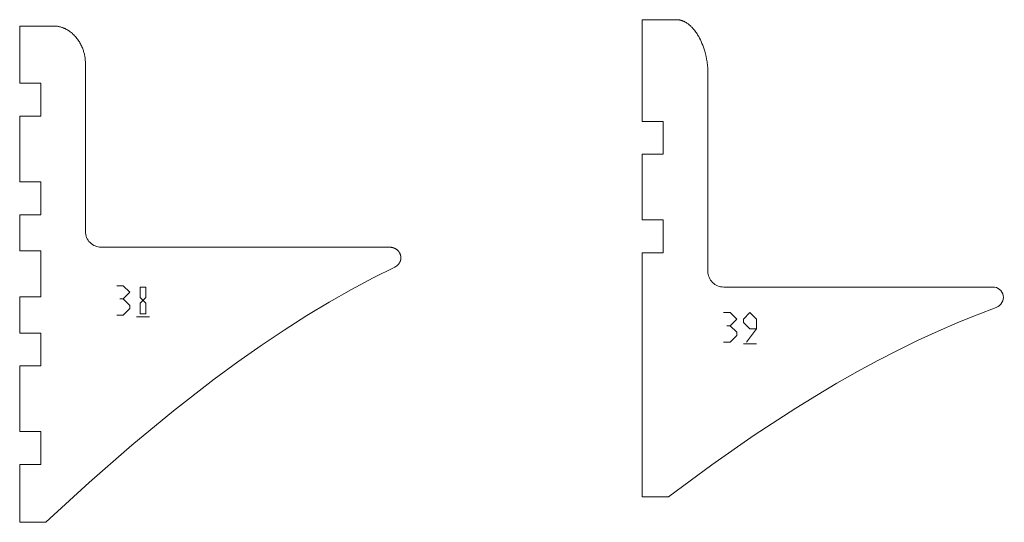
# Model space of a CAD drawing. Header units: millimetres. Extents: x -4788 to 4819, y -2871 to 1655.
# Tile 95 of 102: x 2675 to 3424, y -130 to 252. Entities that reach past the tile are written whole.
import ezdxf

# ---------------------------------------------------------------- set-up
doc = ezdxf.new("R2010")
doc.units = ezdxf.units.MM
doc.header["$MEASUREMENT"] = 0
doc.layers.add('1ST_SET_NUMBERS', color=7, linetype='Continuous')
doc.layers.add('1ST_SET_VECTORS', color=7, linetype='Continuous')

msp = doc.modelspace()

# ---------------------------------------------------------------- linework, layer by layer
at = {"layer": '1ST_SET_NUMBERS', "color": 1, "lineweight": 9}
for points, knots in [([(2748.7044, 49.8123), (2748.7044, 49.8123), (2753.7044, 49.8123), (2753.7044, 49.8123), (2753.7044, 49.8123), (2753.7044, 49.8123), (2758.7044, 44.8123), (2758.7044, 44.8123), (2758.7044, 44.8123), (2758.7044, 44.8123), (2753.7044, 39.8123), (2753.7044, 39.8123), (2753.7044, 39.8123), (2753.7044, 39.8123), (2751.2044, 39.8123), (2751.2044, 39.8123)], [0, 0, 0, 0, 0.2, 0.2, 0.2, 0.2, 0.4, 0.4, 0.4, 0.4, 0.6, 0.6, 0.6, 0.6, 1, 1, 1, 1]), ([(2766.5818, 48.6331), (2766.5818, 48.6331), (2766.5818, 40.7498), (2766.5818, 40.7498), (2766.5818, 40.7498), (2766.5818, 40.7498), (2770.8271, 36.3748), (2770.8271, 36.3748), (2770.8271, 36.3748), (2770.8271, 36.3748), (2770.8271, 28.4916), (2770.8271, 28.4916), (2770.8271, 28.4916), (2770.8271, 28.4916), (2766.5818, 28.4916), (2766.5818, 28.4916), (2766.5818, 28.4916), (2766.5818, 28.4916), (2766.5818, 36.3748), (2766.5818, 36.3748), (2766.5818, 36.3748), (2766.5818, 36.3748), (2770.8271, 40.7498), (2770.8271, 40.7498), (2770.8271, 40.7498), (2770.8271, 40.7498), (2770.8271, 48.6331), (2770.8271, 48.6331), (2770.8271, 48.6331), (2770.8271, 48.6331), (2766.5818, 48.6331), (2766.5818, 48.6331)], [0, 0, 0, 0, 0.11111111, 0.11111111, 0.11111111, 0.11111111, 0.22222222, 0.22222222, 0.22222222, 0.22222222, 0.33333333, 0.33333333, 0.33333333, 0.33333333, 0.44444444, 0.44444444, 0.44444444, 0.44444444, 0.55555556, 0.55555556, 0.55555556, 0.55555556, 0.66666667, 0.66666667, 0.66666667, 0.66666667, 0.77777778, 0.77777778, 0.77777778, 0.77777778, 1, 1, 1, 1]), ([(2753.7044, 39.8123), (2753.7044, 39.8123), (2758.7044, 34.8123), (2758.7044, 34.8123), (2758.7044, 34.8123), (2758.7044, 34.8123), (2758.7044, 32.3123), (2758.7044, 32.3123), (2758.7044, 32.3123), (2758.7044, 32.3123), (2753.7044, 27.3123), (2753.7044, 27.3123), (2753.7044, 27.3123), (2753.7044, 27.3123), (2748.7044, 27.3123), (2748.7044, 27.3123)], [0, 0, 0, 0, 0.2, 0.2, 0.2, 0.2, 0.4, 0.4, 0.4, 0.4, 0.6, 0.6, 0.6, 0.6, 1, 1, 1, 1]), ([(3210.7044, 29.3675), (3210.7044, 29.3675), (3215.7044, 29.3675), (3215.7044, 29.3675), (3215.7044, 29.3675), (3215.7044, 29.3675), (3220.7044, 24.3675), (3220.7044, 24.3675), (3220.7044, 24.3675), (3220.7044, 24.3675), (3215.7044, 19.3675), (3215.7044, 19.3675), (3215.7044, 19.3675), (3215.7044, 19.3675), (3213.2044, 19.3675), (3213.2044, 19.3675)], [0, 0, 0, 0, 0.2, 0.2, 0.2, 0.2, 0.4, 0.4, 0.4, 0.4, 0.6, 0.6, 0.6, 0.6, 1, 1, 1, 1]), ([(3235.7044, 16.8675), (3235.7044, 16.8675), (3230.7044, 16.8675), (3230.7044, 16.8675), (3230.7044, 16.8675), (3230.7044, 16.8675), (3225.7044, 21.8675), (3225.7044, 21.8675), (3225.7044, 21.8675), (3225.7044, 21.8675), (3225.7044, 24.3675), (3225.7044, 24.3675), (3225.7044, 24.3675), (3225.7044, 24.3675), (3230.7044, 29.3675), (3230.7044, 29.3675), (3230.7044, 29.3675), (3230.7044, 29.3675), (3235.7044, 24.3675), (3235.7044, 24.3675), (3235.7044, 24.3675), (3235.7044, 24.3675), (3235.7044, 16.8675), (3235.7044, 16.8675), (3235.7044, 16.8675), (3235.7044, 16.8675), (3228.2044, 6.8675), (3228.2044, 6.8675)], [0, 0, 0, 0, 0.125, 0.125, 0.125, 0.125, 0.25, 0.25, 0.25, 0.25, 0.375, 0.375, 0.375, 0.375, 0.5, 0.5, 0.5, 0.5, 0.625, 0.625, 0.625, 0.625, 0.75, 0.75, 0.75, 0.75, 1, 1, 1, 1]), ([(3215.7044, 19.3675), (3215.7044, 19.3675), (3220.7044, 14.3675), (3220.7044, 14.3675), (3220.7044, 14.3675), (3220.7044, 14.3675), (3220.7044, 11.8675), (3220.7044, 11.8675), (3220.7044, 11.8675), (3220.7044, 11.8675), (3215.7044, 6.8675), (3215.7044, 6.8675), (3215.7044, 6.8675), (3215.7044, 6.8675), (3210.7044, 6.8675), (3210.7044, 6.8675)], [0, 0, 0, 0, 0.2, 0.2, 0.2, 0.2, 0.4, 0.4, 0.4, 0.4, 0.6, 0.6, 0.6, 0.6, 1, 1, 1, 1])]:
    msp.add_open_spline(points, degree=3, knots=knots, dxfattribs=at)
for points in [[(2763.7044, 26.0623), (2763.7044, 26.0623), (2773.7044, 26.0623), (2773.7044, 26.0623)], [(3225.7044, 5.6175), (3225.7044, 5.6175), (3235.7044, 5.6175), (3235.7044, 5.6175)]]:
    msp.add_open_spline(points, degree=3, dxfattribs=at)
at = {"layer": '1ST_SET_VECTORS', "lineweight": 9}
for points, knots in [([(2700.8722, 247.4527), (2700.8722, 247.4527), (2701.3532, 247.4466), (2701.3532, 247.4466), (2701.3532, 247.4466), (2701.3532, 247.4466), (2701.8327, 247.4282), (2701.8327, 247.4282), (2701.8327, 247.4282), (2701.8327, 247.4282), (2702.3104, 247.3977), (2702.3104, 247.3977), (2702.3104, 247.3977), (2702.3104, 247.3977), (2702.7864, 247.3551), (2702.7864, 247.3551), (2702.7864, 247.3551), (2702.7864, 247.3551), (2703.2605, 247.3007), (2703.2605, 247.3007), (2703.2605, 247.3007), (2703.2605, 247.3007), (2703.7326, 247.2344), (2703.7326, 247.2344), (2703.7326, 247.2344), (2703.7326, 247.2344), (2704.2026, 247.1565), (2704.2026, 247.1565), (2704.2026, 247.1565), (2704.2026, 247.1565), (2704.6704, 247.067), (2704.6704, 247.067), (2704.6704, 247.067), (2704.6704, 247.067), (2705.1359, 246.966), (2705.1359, 246.966), (2705.1359, 246.966), (2705.1359, 246.966), (2705.5989, 246.8537), (2705.5989, 246.8537), (2705.5989, 246.8537), (2705.5989, 246.8537), (2706.0595, 246.7301), (2706.0595, 246.7301), (2706.0595, 246.7301), (2706.0595, 246.7301), (2706.5173, 246.5954), (2706.5173, 246.5954), (2706.5173, 246.5954), (2706.5173, 246.5954), (2706.9725, 246.4497), (2706.9725, 246.4497), (2706.9725, 246.4497), (2706.9725, 246.4497), (2707.4248, 246.293), (2707.4248, 246.293), (2707.4248, 246.293), (2707.4248, 246.293), (2707.8741, 246.1255), (2707.8741, 246.1255), (2707.8741, 246.1255), (2707.8741, 246.1255), (2708.3203, 245.9474), (2708.3203, 245.9474), (2708.3203, 245.9474), (2708.3203, 245.9474), (2708.671, 245.799), (2708.671, 245.799), (2708.671, 245.799), (2708.671, 245.799), (2709.019, 245.6443), (2709.019, 245.6443), (2709.019, 245.6443), (2709.019, 245.6443), (2709.3641, 245.4835), (2709.3641, 245.4835), (2709.3641, 245.4835), (2709.3641, 245.4835), (2709.7065, 245.3167), (2709.7065, 245.3167), (2709.7065, 245.3167), (2709.7065, 245.3167), (2710.0959, 245.1178), (2710.0959, 245.1178), (2710.0959, 245.1178), (2710.0959, 245.1178), (2710.4813, 244.9113), (2710.4813, 244.9113), (2710.4813, 244.9113), (2710.4813, 244.9113), (2710.8624, 244.6975), (2710.8624, 244.6975), (2710.8624, 244.6975), (2710.8624, 244.6975), (2711.2393, 244.4764), (2711.2393, 244.4764), (2711.2393, 244.4764), (2711.2393, 244.4764), (2711.6119, 244.2483), (2711.6119, 244.2483), (2711.6119, 244.2483), (2711.6119, 244.2483), (2711.9801, 244.0132), (2711.9801, 244.0132), (2711.9801, 244.0132), (2711.9801, 244.0132), (2712.3439, 243.7714), (2712.3439, 243.7714), (2712.3439, 243.7714), (2712.3439, 243.7714), (2712.7032, 243.523), (2712.7032, 243.523), (2712.7032, 243.523), (2712.7032, 243.523), (2713.0581, 243.2681), (2713.0581, 243.2681), (2713.0581, 243.2681), (2713.0581, 243.2681), (2713.4083, 243.0069), (2713.4083, 243.0069), (2713.4083, 243.0069), (2713.4083, 243.0069), (2714.0949, 242.4664), (2714.0949, 242.4664), (2714.0949, 242.4664), (2714.0949, 242.4664), (2714.7625, 241.9025), (2714.7625, 241.9025), (2714.7625, 241.9025), (2714.7625, 241.9025), (2715.4107, 241.3167), (2715.4107, 241.3167), (2715.4107, 241.3167), (2715.4107, 241.3167), (2716.0497, 240.6996), (2716.0497, 240.6996), (2716.0497, 240.6996), (2716.0497, 240.6996), (2716.6682, 240.0619), (2716.6682, 240.0619), (2716.6682, 240.0619), (2716.6682, 240.0619), (2717.266, 239.4047), (2717.266, 239.4047), (2717.266, 239.4047), (2717.266, 239.4047), (2717.8428, 238.7292), (2717.8428, 238.7292), (2717.8428, 238.7292), (2717.8428, 238.7292), (2718.3676, 238.0756), (2718.3676, 238.0756), (2718.3676, 238.0756), (2718.3676, 238.0756), (2718.8736, 237.407), (2718.8736, 237.407), (2718.8736, 237.407), (2718.8736, 237.407), (2719.3605, 236.7244), (2719.3605, 236.7244), (2719.3605, 236.7244), (2719.3605, 236.7244), (2719.8279, 236.0286), (2719.8279, 236.0286), (2719.8279, 236.0286), (2719.8279, 236.0286), (2720.2781, 235.3164), (2720.2781, 235.3164), (2720.2781, 235.3164), (2720.2781, 235.3164), (2720.7086, 234.5918), (2720.7086, 234.5918), (2720.7086, 234.5918), (2720.7086, 234.5918), (2721.1193, 233.8555), (2721.1193, 233.8555), (2721.1193, 233.8555), (2721.1193, 233.8555), (2721.5098, 233.1082), (2721.5098, 233.1082), (2721.5098, 233.1082), (2721.5098, 233.1082), (2721.8799, 232.3507), (2721.8799, 232.3507), (2721.8799, 232.3507), (2721.8799, 232.3507), (2722.2294, 231.5835), (2722.2294, 231.5835), (2722.2294, 231.5835), (2722.2294, 231.5835), (2722.5582, 230.8074), (2722.5582, 230.8074), (2722.5582, 230.8074), (2722.5582, 230.8074), (2722.8659, 230.0231), (2722.8659, 230.0231), (2722.8659, 230.0231), (2722.8659, 230.0231), (2723.1045, 229.3684), (2723.1045, 229.3684), (2723.1045, 229.3684), (2723.1045, 229.3684), (2723.3285, 228.7087), (2723.3285, 228.7087), (2723.3285, 228.7087), (2723.3285, 228.7087), (2723.5379, 228.0442), (2723.5379, 228.0442), (2723.5379, 228.0442), (2723.5379, 228.0442), (2723.7325, 227.3752), (2723.7325, 227.3752), (2723.7325, 227.3752), (2723.7325, 227.3752), (2723.9122, 226.7021), (2723.9122, 226.7021), (2723.9122, 226.7021), (2723.9122, 226.7021), (2724.0768, 226.0253), (2724.0768, 226.0253), (2724.0768, 226.0253), (2724.0768, 226.0253), (2724.2264, 225.345), (2724.2264, 225.345), (2724.2264, 225.345), (2724.2264, 225.345), (2724.3607, 224.6615), (2724.3607, 224.6615), (2724.3607, 224.6615), (2724.3607, 224.6615), (2724.4796, 223.9752), (2724.4796, 223.9752), (2724.4796, 223.9752), (2724.4796, 223.9752), (2724.5831, 223.2864), (2724.5831, 223.2864), (2724.5831, 223.2864), (2724.5831, 223.2864), (2724.6709, 222.5954), (2724.6709, 222.5954), (2724.6709, 222.5954), (2724.6709, 222.5954), (2724.7431, 221.9026), (2724.7431, 221.9026), (2724.7431, 221.9026), (2724.7431, 221.9026), (2724.7994, 221.2082), (2724.7994, 221.2082), (2724.7994, 221.2082), (2724.7994, 221.2082), (2724.8398, 220.5126), (2724.8398, 220.5126), (2724.8398, 220.5126), (2724.8398, 220.5126), (2724.8641, 219.8161), (2724.8641, 219.8161), (2724.8641, 219.8161), (2724.8641, 219.8161), (2724.8722, 219.119), (2724.8722, 219.119), (2724.8722, 219.119), (2724.8722, 219.119), (2724.8722, 91.1011), (2724.8722, 91.1011), (2724.8722, 91.1011), (2724.8741, 87.9163), (2726.141, 84.8628), (2728.3943, 82.6122), (2728.3943, 82.6122), (2730.6476, 80.3616), (2733.6875, 79.0983), (2736.8722, 79.1002), (2736.8722, 79.1002), (2736.8722, 79.1002), (2956.3757, 79.1003), (2956.3757, 79.1003), (2956.3757, 79.1003), (2956.3757, 79.1003), (2956.5392, 79.0988), (2956.5392, 79.0988), (2956.5392, 79.0988), (2956.5392, 79.0988), (2956.7026, 79.0945), (2956.7026, 79.0945), (2956.7026, 79.0945), (2956.7026, 79.0945), (2956.8658, 79.0873), (2956.8658, 79.0873), (2956.8658, 79.0873), (2956.8658, 79.0873), (2957.0289, 79.0773), (2957.0289, 79.0773), (2957.0289, 79.0773), (2957.0289, 79.0773), (2957.1917, 79.0644), (2957.1917, 79.0644), (2957.1917, 79.0644), (2957.1917, 79.0644), (2957.3543, 79.0487), (2957.3543, 79.0487), (2957.3543, 79.0487), (2957.3543, 79.0487), (2957.5166, 79.03), (2957.5166, 79.03), (2957.5166, 79.03), (2957.5166, 79.03), (2957.6785, 79.0086), (2957.6785, 79.0086), (2957.6785, 79.0086), (2957.6785, 79.0086), (2957.8399, 78.9842), (2957.8399, 78.9842), (2957.8399, 78.9842), (2957.8399, 78.9842), (2958.001, 78.9571), (2958.001, 78.9571), (2958.001, 78.9571), (2958.001, 78.9571), (2958.1615, 78.927), (2958.1615, 78.927), (2958.1615, 78.927), (2958.1615, 78.927), (2958.3215, 78.8942), (2958.3215, 78.8942), (2958.3215, 78.8942), (2958.3215, 78.8942), (2958.481, 78.8585), (2958.481, 78.8585), (2958.481, 78.8585), (2958.481, 78.8585), (2958.6398, 78.8199), (2958.6398, 78.8199), (2958.6398, 78.8199), (2958.6398, 78.8199), (2958.7979, 78.7785), (2958.7979, 78.7785), (2958.7979, 78.7785), (2958.7979, 78.7785), (2958.9553, 78.7343), (2958.9553, 78.7343), (2958.9553, 78.7343), (2958.9553, 78.7343), (2959.112, 78.6872), (2959.112, 78.6872), (2959.112, 78.6872), (2959.112, 78.6872), (2959.2677, 78.6374), (2959.2677, 78.6374), (2959.2677, 78.6374), (2959.2677, 78.6374), (2959.4225, 78.5847), (2959.4225, 78.5847), (2959.4225, 78.5847), (2959.4225, 78.5847), (2959.5762, 78.5293), (2959.5762, 78.5293), (2959.5762, 78.5293), (2959.5762, 78.5293), (2959.7289, 78.4712), (2959.7289, 78.4712), (2959.7289, 78.4712), (2959.7289, 78.4712), (2959.8804, 78.4103), (2959.8804, 78.4103), (2959.8804, 78.4103), (2959.8804, 78.4103), (2960.0309, 78.3466), (2960.0309, 78.3466), (2960.0309, 78.3466), (2960.0309, 78.3466), (2960.1801, 78.2802), (2960.1801, 78.2802), (2960.1801, 78.2802), (2960.1801, 78.2802), (2960.3281, 78.2111), (2960.3281, 78.2111), (2960.3281, 78.2111), (2960.3281, 78.2111), (2960.4748, 78.1393), (2960.4748, 78.1393), (2960.4748, 78.1393), (2960.4748, 78.1393), (2960.6201, 78.0647), (2960.6201, 78.0647), (2960.6201, 78.0647), (2960.6201, 78.0647), (2960.7641, 77.9875), (2960.7641, 77.9875), (2960.7641, 77.9875), (2960.7641, 77.9875), (2960.9066, 77.9076), (2960.9066, 77.9076), (2960.9066, 77.9076), (2960.9066, 77.9076), (2961.0477, 77.825), (2961.0477, 77.825), (2961.0477, 77.825), (2961.0477, 77.825), (2961.1873, 77.7398), (2961.1873, 77.7398), (2961.1873, 77.7398), (2961.1873, 77.7398), (2961.3253, 77.6519), (2961.3253, 77.6519), (2961.3253, 77.6519), (2961.3253, 77.6519), (2961.4795, 77.5494), (2961.4795, 77.5494), (2961.4795, 77.5494), (2961.4795, 77.5494), (2961.6313, 77.4436), (2961.6313, 77.4436), (2961.6313, 77.4436), (2961.6313, 77.4436), (2961.7807, 77.3346), (2961.7807, 77.3346), (2961.7807, 77.3346), (2961.7807, 77.3346), (2961.9277, 77.2224), (2961.9277, 77.2224), (2961.9277, 77.2224), (2961.9277, 77.2224), (2962.0721, 77.1072), (2962.0721, 77.1072), (2962.0721, 77.1072), (2962.0721, 77.1072), (2962.2139, 76.9889), (2962.2139, 76.9889), (2962.2139, 76.9889), (2962.2139, 76.9889), (2962.3531, 76.8675), (2962.3531, 76.8675), (2962.3531, 76.8675), (2962.3531, 76.8675), (2962.4896, 76.7431), (2962.4896, 76.7431), (2962.4896, 76.7431), (2962.4896, 76.7431), (2962.6233, 76.6158), (2962.6233, 76.6158), (2962.6233, 76.6158), (2962.6233, 76.6158), (2962.7541, 76.4854), (2962.7541, 76.4854), (2962.7541, 76.4854), (2962.7541, 76.4854), (2962.882, 76.3522), (2962.882, 76.3522), (2962.882, 76.3522), (2962.882, 76.3522), (2963.0069, 76.2161), (2963.0069, 76.2161), (2963.0069, 76.2161), (2963.0069, 76.2161), (2963.1288, 76.0772), (2963.1288, 76.0772), (2963.1288, 76.0772), (2963.1288, 76.0772), (2963.2476, 75.9354), (2963.2476, 75.9354), (2963.2476, 75.9354), (2963.2476, 75.9354), (2963.3633, 75.7908), (2963.3633, 75.7908), (2963.3633, 75.7908), (2963.3633, 75.7908), (2963.4757, 75.6435), (2963.4757, 75.6435), (2963.4757, 75.6435), (2963.4757, 75.6435), (2963.5848, 75.4935), (2963.5848, 75.4935), (2963.5848, 75.4935), (2963.5848, 75.4935), (2963.6903, 75.3412), (2963.6903, 75.3412), (2963.6903, 75.3412), (2963.6903, 75.3412), (2963.7921, 75.1866), (2963.7921, 75.1866), (2963.7921, 75.1866), (2963.7921, 75.1866), (2963.8902, 75.0297), (2963.8902, 75.0297), (2963.8902, 75.0297), (2963.8902, 75.0297), (2963.9846, 74.8708), (2963.9846, 74.8708), (2963.9846, 74.8708), (2963.9846, 74.8708), (2964.0752, 74.7097), (2964.0752, 74.7097), (2964.0752, 74.7097), (2964.0752, 74.7097), (2964.162, 74.5466), (2964.162, 74.5466), (2964.162, 74.5466), (2964.162, 74.5466), (2964.2448, 74.3816), (2964.2448, 74.3816), (2964.2448, 74.3816), (2964.2448, 74.3816), (2964.3237, 74.2146), (2964.3237, 74.2146), (2964.3237, 74.2146), (2964.3237, 74.2146), (2964.3986, 74.0458), (2964.3986, 74.0458), (2964.3986, 74.0458), (2964.3986, 74.0458), (2964.4695, 73.8752), (2964.4695, 73.8752), (2964.4695, 73.8752), (2964.4695, 73.8752), (2964.5363, 73.7028), (2964.5363, 73.7028), (2964.5363, 73.7028), (2964.5363, 73.7028), (2964.599, 73.5288), (2964.599, 73.5288), (2964.599, 73.5288), (2964.599, 73.5288), (2964.6575, 73.3531), (2964.6575, 73.3531), (2964.6575, 73.3531), (2964.6575, 73.3531), (2964.7118, 73.1759), (2964.7118, 73.1759), (2964.7118, 73.1759), (2964.7118, 73.1759), (2964.7619, 72.9971), (2964.7619, 72.9971), (2964.7619, 72.9971), (2964.7619, 72.9971), (2964.8065, 72.8211), (2964.8065, 72.8211), (2964.8065, 72.8211), (2964.8065, 72.8211), (2964.8469, 72.6444), (2964.8469, 72.6444), (2964.8469, 72.6444), (2964.8469, 72.6444), (2964.8831, 72.4669), (2964.8831, 72.4669), (2964.8831, 72.4669), (2964.8831, 72.4669), (2964.9149, 72.2888), (2964.9149, 72.2888), (2964.9149, 72.2888), (2964.9149, 72.2888), (2964.9424, 72.1101), (2964.9424, 72.1101), (2964.9424, 72.1101), (2964.9424, 72.1101), (2964.9655, 71.9309), (2964.9655, 71.9309), (2964.9655, 71.9309), (2964.9655, 71.9309), (2964.9844, 71.7513), (2964.9844, 71.7513), (2964.9844, 71.7513), (2964.9844, 71.7513), (2964.9989, 71.5713), (2964.9989, 71.5713), (2964.9989, 71.5713), (2964.9989, 71.5713), (2965.0091, 71.391), (2965.0091, 71.391), (2965.0091, 71.391), (2965.0091, 71.391), (2965.0149, 71.2105), (2965.0149, 71.2105), (2965.0149, 71.2105), (2965.0149, 71.2105), (2965.0163, 71.0298), (2965.0163, 71.0298), (2965.0163, 71.0298), (2965.0163, 71.0298), (2965.0134, 70.849), (2965.0134, 70.849), (2965.0134, 70.849), (2965.0134, 70.849), (2965.0061, 70.6683), (2965.0061, 70.6683), (2965.0061, 70.6683), (2965.0061, 70.6683), (2964.9944, 70.4875), (2964.9944, 70.4875), (2964.9944, 70.4875), (2964.9944, 70.4875), (2964.9783, 70.3069), (2964.9783, 70.3069), (2964.9783, 70.3069), (2964.9783, 70.3069), (2964.9578, 70.1265), (2964.9578, 70.1265), (2964.9578, 70.1265), (2964.9578, 70.1265), (2964.9329, 69.9466), (2964.9329, 69.9466), (2964.9329, 69.9466), (2964.9329, 69.9466), (2964.9037, 69.7677), (2964.9037, 69.7677), (2964.9037, 69.7677), (2964.9037, 69.7677), (2964.8702, 69.5897), (2964.8702, 69.5897), (2964.8702, 69.5897), (2964.8702, 69.5897), (2964.8325, 69.4128), (2964.8325, 69.4128), (2964.8325, 69.4128), (2964.8325, 69.4128), (2964.7906, 69.237), (2964.7906, 69.237), (2964.7906, 69.237), (2964.7906, 69.237), (2964.7445, 69.0623), (2964.7445, 69.0623), (2964.7445, 69.0623), (2964.7445, 69.0623), (2964.6942, 68.8888), (2964.6942, 68.8888), (2964.6942, 68.8888), (2964.6942, 68.8888), (2964.6398, 68.7166), (2964.6398, 68.7166), (2964.6398, 68.7166), (2964.6398, 68.7166), (2964.5813, 68.5458), (2964.5813, 68.5458), (2964.5813, 68.5458), (2964.5813, 68.5458), (2964.5188, 68.3764), (2964.5188, 68.3764), (2964.5188, 68.3764), (2964.5188, 68.3764), (2964.4522, 68.2084), (2964.4522, 68.2084), (2964.4522, 68.2084), (2964.4522, 68.2084), (2964.3817, 68.042), (2964.3817, 68.042), (2964.3817, 68.042), (2964.3817, 68.042), (2964.3071, 67.8771), (2964.3071, 67.8771), (2964.3071, 67.8771), (2964.3071, 67.8771), (2964.2287, 67.7139), (2964.2287, 67.7139), (2964.2287, 67.7139), (2964.2287, 67.7139), (2964.1463, 67.5525), (2964.1463, 67.5525), (2964.1463, 67.5525), (2964.1463, 67.5525), (2964.0601, 67.3928), (2964.0601, 67.3928), (2964.0601, 67.3928), (2964.0601, 67.3928), (2963.9813, 67.2542), (2963.9813, 67.2542), (2963.9813, 67.2542), (2963.9813, 67.2542), (2963.8997, 67.1175), (2963.8997, 67.1175), (2963.8997, 67.1175), (2963.8997, 67.1175), (2963.8155, 66.9825), (2963.8155, 66.9825), (2963.8155, 66.9825), (2963.8155, 66.9825), (2963.7286, 66.8493), (2963.7286, 66.8493), (2963.7286, 66.8493), (2963.7286, 66.8493), (2963.639, 66.718), (2963.639, 66.718), (2963.639, 66.718), (2963.639, 66.718), (2963.5469, 66.5885), (2963.5469, 66.5885), (2963.5469, 66.5885), (2963.5469, 66.5885), (2963.4522, 66.4609), (2963.4522, 66.4609), (2963.4522, 66.4609), (2963.4522, 66.4609), (2963.3549, 66.3353), (2963.3549, 66.3353), (2963.3549, 66.3353), (2963.3549, 66.3353), (2963.2552, 66.2117), (2963.2552, 66.2117), (2963.2552, 66.2117), (2963.2552, 66.2117), (2963.1531, 66.09), (2963.1531, 66.09), (2963.1531, 66.09), (2963.1531, 66.09), (2963.0485, 65.9703), (2963.0485, 65.9703), (2963.0485, 65.9703), (2963.0485, 65.9703), (2962.9416, 65.8527), (2962.9416, 65.8527), (2962.9416, 65.8527), (2962.9416, 65.8527), (2962.8323, 65.7371), (2962.8323, 65.7371), (2962.8323, 65.7371), (2962.8323, 65.7371), (2962.7208, 65.6236), (2962.7208, 65.6236), (2962.7208, 65.6236), (2962.7208, 65.6236), (2962.607, 65.5123), (2962.607, 65.5123), (2962.607, 65.5123), (2962.607, 65.5123), (2962.4909, 65.4031), (2962.4909, 65.4031), (2962.4909, 65.4031), (2962.4909, 65.4031), (2962.3729, 65.2963), (2962.3729, 65.2963), (2962.3729, 65.2963), (2962.3729, 65.2963), (2962.2529, 65.1918), (2962.2529, 65.1918), (2962.2529, 65.1918), (2962.2529, 65.1918), (2962.1311, 65.0897), (2962.1311, 65.0897), (2962.1311, 65.0897), (2962.1311, 65.0897), (2962.0073, 64.99), (2962.0073, 64.99), (2962.0073, 64.99), (2962.0073, 64.99), (2961.8817, 64.8926), (2961.8817, 64.8926), (2961.8817, 64.8926), (2961.8817, 64.8926), (2961.7543, 64.7977), (2961.7543, 64.7977), (2961.7543, 64.7977), (2961.7543, 64.7977), (2961.6252, 64.7052), (2961.6252, 64.7052), (2961.6252, 64.7052), (2961.6252, 64.7052), (2961.4944, 64.6151), (2961.4944, 64.6151), (2961.4944, 64.6151), (2961.4944, 64.6151), (2961.3619, 64.5275), (2961.3619, 64.5275), (2961.3619, 64.5275), (2961.3619, 64.5275), (2961.2278, 64.4424), (2961.2278, 64.4424), (2961.2278, 64.4424), (2961.2278, 64.4424), (2961.0921, 64.3597), (2961.0921, 64.3597), (2961.0921, 64.3597), (2961.0921, 64.3597), (2960.9549, 64.2795), (2960.9549, 64.2795), (2960.9549, 64.2795), (2960.9549, 64.2795), (2960.8162, 64.2019), (2960.8162, 64.2019), (2960.8162, 64.2019), (2960.8162, 64.2019), (2960.6761, 64.1267), (2960.6761, 64.1267), (2960.6761, 64.1267), (2960.6761, 64.1267), (2960.5345, 64.0541), (2960.5345, 64.0541), (2960.5345, 64.0541), (2960.5345, 64.0541), (2960.3916, 63.9841), (2960.3916, 63.9841), (2960.3916, 63.9841), (2960.3916, 63.9841), (2943.9617, 55.8097), (2943.9617, 55.8097), (2943.9617, 55.8097), (2943.9617, 55.8097), (2927.3199, 46.9241), (2927.3199, 46.9241), (2927.3199, 46.9241), (2927.3199, 46.9241), (2910.4664, 37.3272), (2910.4664, 37.3272), (2910.4664, 37.3272), (2910.4664, 37.3272), (2893.4009, 27.019), (2893.4009, 27.019), (2893.4009, 27.019), (2893.4009, 27.019), (2876.1237, 15.9995), (2876.1237, 15.9995), (2876.1237, 15.9995), (2876.1237, 15.9995), (2858.6346, 4.2688), (2858.6346, 4.2688), (2858.6346, 4.2688), (2858.6346, 4.2688), (2840.9337, -8.1732), (2840.9337, -8.1732), (2840.9337, -8.1732), (2840.9337, -8.1732), (2823.021, -21.3265), (2823.021, -21.3265), (2823.021, -21.3265), (2823.021, -21.3265), (2791.9121, -45.4564), (2791.9121, -45.4564), (2791.9121, -45.4564), (2791.9121, -45.4564), (2760.1844, -71.6644), (2760.1844, -71.6644), (2760.1844, -71.6644), (2760.1844, -71.6644), (2727.8377, -99.9505), (2727.8377, -99.9505), (2727.8377, -99.9505), (2727.8377, -99.9505), (2694.8722, -130.3147), (2694.8722, -130.3147), (2694.8722, -130.3147), (2694.8722, -130.3147), (2674.8722, -130.3147), (2674.8722, -130.3147), (2674.8722, -130.3147), (2674.8722, -130.3147), (2674.8722, -86.2212), (2674.8722, -86.2212), (2674.8722, -86.2212), (2674.8722, -86.2212), (2690.8722, -86.2212), (2690.8722, -86.2212), (2690.8722, -86.2212), (2690.8722, -86.2212), (2690.8722, -61.2212), (2690.8722, -61.2212), (2690.8722, -61.2212), (2690.8722, -61.2212), (2674.8722, -61.2212), (2674.8722, -61.2212), (2674.8722, -61.2212), (2674.8722, -61.2212), (2674.8722, -11.2212), (2674.8722, -11.2212), (2674.8722, -11.2212), (2674.8722, -11.2212), (2690.8722, -11.2212), (2690.8722, -11.2212), (2690.8722, -11.2212), (2690.8722, -11.2212), (2690.8722, 13.7788), (2690.8722, 13.7788), (2690.8722, 13.7788), (2690.8722, 13.7788), (2674.8722, 13.7788), (2674.8722, 13.7788), (2674.8722, 13.7788), (2674.8722, 13.7788), (2674.8722, 41.3173), (2674.8722, 41.3173), (2674.8722, 41.3173), (2674.8722, 41.3173), (2690.8722, 41.3173), (2690.8722, 41.3173), (2690.8722, 41.3173), (2690.8722, 41.3173), (2690.8722, 76.3173), (2690.8722, 76.3173), (2690.8722, 76.3173), (2690.8722, 76.3173), (2674.8722, 76.3173), (2674.8722, 76.3173), (2674.8722, 76.3173), (2674.8722, 76.3173), (2674.8722, 103.8559), (2674.8722, 103.8559), (2674.8722, 103.8559), (2674.8722, 103.8559), (2690.8722, 103.8559), (2690.8722, 103.8559), (2690.8722, 103.8559), (2690.8722, 103.8559), (2690.8722, 128.8559), (2690.8722, 128.8559), (2690.8722, 128.8559), (2690.8722, 128.8559), (2674.8722, 128.8559), (2674.8722, 128.8559), (2674.8722, 128.8559), (2674.8722, 128.8559), (2674.8722, 178.8559), (2674.8722, 178.8559), (2674.8722, 178.8559), (2674.8722, 178.8559), (2690.8722, 178.8559), (2690.8722, 178.8559), (2690.8722, 178.8559), (2690.8722, 178.8559), (2690.8722, 203.8559), (2690.8722, 203.8559), (2690.8722, 203.8559), (2690.8722, 203.8559), (2674.8722, 203.8559), (2674.8722, 203.8559), (2674.8722, 203.8559), (2674.8722, 203.8559), (2674.8722, 247.4527), (2674.8722, 247.4527), (2674.8722, 247.4527), (2674.8722, 247.4527), (2689.8722, 247.4527), (2689.8722, 247.4527), (2689.8722, 247.4527), (2689.8722, 247.4527), (2700.8722, 247.4527), (2700.8722, 247.4527)], [0, 0, 0, 0, 0.0042735, 0.0042735, 0.0042735, 0.0042735, 0.00854701, 0.00854701, 0.00854701, 0.00854701, 0.01282051, 0.01282051, 0.01282051, 0.01282051, 0.01709402, 0.01709402, 0.01709402, 0.01709402, 0.02136752, 0.02136752, 0.02136752, 0.02136752, 0.02564103, 0.02564103, 0.02564103, 0.02564103, 0.02991453, 0.02991453, 0.02991453, 0.02991453, 0.03418803, 0.03418803, 0.03418803, 0.03418803, 0.03846154, 0.03846154, 0.03846154, 0.03846154, 0.04273504, 0.04273504, 0.04273504, 0.04273504, 0.04700855, 0.04700855, 0.04700855, 0.04700855, 0.05128205, 0.05128205, 0.05128205, 0.05128205, 0.05555556, 0.05555556, 0.05555556, 0.05555556, 0.05982906, 0.05982906, 0.05982906, 0.05982906, 0.06410256, 0.06410256, 0.06410256, 0.06410256, 0.06837607, 0.06837607, 0.06837607, 0.06837607, 0.07264957, 0.07264957, 0.07264957, 0.07264957, 0.07692308, 0.07692308, 0.07692308, 0.07692308, 0.08119658, 0.08119658, 0.08119658, 0.08119658, 0.08547009, 0.08547009, 0.08547009, 0.08547009, 0.08974359, 0.08974359, 0.08974359, 0.08974359, 0.09401709, 0.09401709, 0.09401709, 0.09401709, 0.0982906, 0.0982906, 0.0982906, 0.0982906, 0.1025641, 0.1025641, 0.1025641, 0.1025641, 0.10683761, 0.10683761, 0.10683761, 0.10683761, 0.11111111, 0.11111111, 0.11111111, 0.11111111, 0.11538462, 0.11538462, 0.11538462, 0.11538462, 0.11965812, 0.11965812, 0.11965812, 0.11965812, 0.12393162, 0.12393162, 0.12393162, 0.12393162, 0.12820513, 0.12820513, 0.12820513, 0.12820513, 0.13247863, 0.13247863, 0.13247863, 0.13247863, 0.13675214, 0.13675214, 0.13675214, 0.13675214, 0.14102564, 0.14102564, 0.14102564, 0.14102564, 0.14529915, 0.14529915, 0.14529915, 0.14529915, 0.14957265, 0.14957265, 0.14957265, 0.14957265, 0.15384615, 0.15384615, 0.15384615, 0.15384615, 0.15811966, 0.15811966, 0.15811966, 0.15811966, 0.16239316, 0.16239316, 0.16239316, 0.16239316, 0.16666667, 0.16666667, 0.16666667, 0.16666667, 0.17094017, 0.17094017, 0.17094017, 0.17094017, 0.17521368, 0.17521368, 0.17521368, 0.17521368, 0.17948718, 0.17948718, 0.17948718, 0.17948718, 0.18376068, 0.18376068, 0.18376068, 0.18376068, 0.18803419, 0.18803419, 0.18803419, 0.18803419, 0.19230769, 0.19230769, 0.19230769, 0.19230769, 0.1965812, 0.1965812, 0.1965812, 0.1965812, 0.2008547, 0.2008547, 0.2008547, 0.2008547, 0.20512821, 0.20512821, 0.20512821, 0.20512821, 0.20940171, 0.20940171, 0.20940171, 0.20940171, 0.21367521, 0.21367521, 0.21367521, 0.21367521, 0.21794872, 0.21794872, 0.21794872, 0.21794872, 0.22222222, 0.22222222, 0.22222222, 0.22222222, 0.22649573, 0.22649573, 0.22649573, 0.22649573, 0.23076923, 0.23076923, 0.23076923, 0.23076923, 0.23504274, 0.23504274, 0.23504274, 0.23504274, 0.23931624, 0.23931624, 0.23931624, 0.23931624, 0.24358974, 0.24358974, 0.24358974, 0.24358974, 0.24786325, 0.24786325, 0.24786325, 0.24786325, 0.25213675, 0.25213675, 0.25213675, 0.25213675, 0.25641026, 0.25641026, 0.25641026, 0.25641026, 0.26068376, 0.26068376, 0.26068376, 0.26068376, 0.26495726, 0.26495726, 0.26495726, 0.26495726, 0.26923077, 0.26923077, 0.26923077, 0.26923077, 0.27350427, 0.27350427, 0.27350427, 0.27350427, 0.27777778, 0.27777778, 0.27777778, 0.27777778, 0.28205128, 0.28205128, 0.28205128, 0.28205128, 0.28632479, 0.28632479, 0.28632479, 0.28632479, 0.29059829, 0.29059829, 0.29059829, 0.29059829, 0.29487179, 0.29487179, 0.29487179, 0.29487179, 0.2991453, 0.2991453, 0.2991453, 0.2991453, 0.3034188, 0.3034188, 0.3034188, 0.3034188, 0.30769231, 0.30769231, 0.30769231, 0.30769231, 0.31196581, 0.31196581, 0.31196581, 0.31196581, 0.31623932, 0.31623932, 0.31623932, 0.31623932, 0.32051282, 0.32051282, 0.32051282, 0.32051282, 0.32478632, 0.32478632, 0.32478632, 0.32478632, 0.32905983, 0.32905983, 0.32905983, 0.32905983, 0.33333333, 0.33333333, 0.33333333, 0.33333333, 0.33760684, 0.33760684, 0.33760684, 0.33760684, 0.34188034, 0.34188034, 0.34188034, 0.34188034, 0.34615385, 0.34615385, 0.34615385, 0.34615385, 0.35042735, 0.35042735, 0.35042735, 0.35042735, 0.35470085, 0.35470085, 0.35470085, 0.35470085, 0.35897436, 0.35897436, 0.35897436, 0.35897436, 0.36324786, 0.36324786, 0.36324786, 0.36324786, 0.36752137, 0.36752137, 0.36752137, 0.36752137, 0.37179487, 0.37179487, 0.37179487, 0.37179487, 0.37606838, 0.37606838, 0.37606838, 0.37606838, 0.38034188, 0.38034188, 0.38034188, 0.38034188, 0.38461538, 0.38461538, 0.38461538, 0.38461538, 0.38888889, 0.38888889, 0.38888889, 0.38888889, 0.39316239, 0.39316239, 0.39316239, 0.39316239, 0.3974359, 0.3974359, 0.3974359, 0.3974359, 0.4017094, 0.4017094, 0.4017094, 0.4017094, 0.40598291, 0.40598291, 0.40598291, 0.40598291, 0.41025641, 0.41025641, 0.41025641, 0.41025641, 0.41452991, 0.41452991, 0.41452991, 0.41452991, 0.41880342, 0.41880342, 0.41880342, 0.41880342, 0.42307692, 0.42307692, 0.42307692, 0.42307692, 0.42735043, 0.42735043, 0.42735043, 0.42735043, 0.43162393, 0.43162393, 0.43162393, 0.43162393, 0.43589744, 0.43589744, 0.43589744, 0.43589744, 0.44017094, 0.44017094, 0.44017094, 0.44017094, 0.44444444, 0.44444444, 0.44444444, 0.44444444, 0.44871795, 0.44871795, 0.44871795, 0.44871795, 0.45299145, 0.45299145, 0.45299145, 0.45299145, 0.45726496, 0.45726496, 0.45726496, 0.45726496, 0.46153846, 0.46153846, 0.46153846, 0.46153846, 0.46581197, 0.46581197, 0.46581197, 0.46581197, 0.47008547, 0.47008547, 0.47008547, 0.47008547, 0.47435897, 0.47435897, 0.47435897, 0.47435897, 0.47863248, 0.47863248, 0.47863248, 0.47863248, 0.48290598, 0.48290598, 0.48290598, 0.48290598, 0.48717949, 0.48717949, 0.48717949, 0.48717949, 0.49145299, 0.49145299, 0.49145299, 0.49145299, 0.4957265, 0.4957265, 0.4957265, 0.4957265, 0.5, 0.5, 0.5, 0.5, 0.5042735, 0.5042735, 0.5042735, 0.5042735, 0.50854701, 0.50854701, 0.50854701, 0.50854701, 0.51282051, 0.51282051, 0.51282051, 0.51282051, 0.51709402, 0.51709402, 0.51709402, 0.51709402, 0.52136752, 0.52136752, 0.52136752, 0.52136752, 0.52564103, 0.52564103, 0.52564103, 0.52564103, 0.52991453, 0.52991453, 0.52991453, 0.52991453, 0.53418803, 0.53418803, 0.53418803, 0.53418803, 0.53846154, 0.53846154, 0.53846154, 0.53846154, 0.54273504, 0.54273504, 0.54273504, 0.54273504, 0.54700855, 0.54700855, 0.54700855, 0.54700855, 0.55128205, 0.55128205, 0.55128205, 0.55128205, 0.55555556, 0.55555556, 0.55555556, 0.55555556, 0.55982906, 0.55982906, 0.55982906, 0.55982906, 0.56410256, 0.56410256, 0.56410256, 0.56410256, 0.56837607, 0.56837607, 0.56837607, 0.56837607, 0.57264957, 0.57264957, 0.57264957, 0.57264957, 0.57692308, 0.57692308, 0.57692308, 0.57692308, 0.58119658, 0.58119658, 0.58119658, 0.58119658, 0.58547009, 0.58547009, 0.58547009, 0.58547009, 0.58974359, 0.58974359, 0.58974359, 0.58974359, 0.59401709, 0.59401709, 0.59401709, 0.59401709, 0.5982906, 0.5982906, 0.5982906, 0.5982906, 0.6025641, 0.6025641, 0.6025641, 0.6025641, 0.60683761, 0.60683761, 0.60683761, 0.60683761, 0.61111111, 0.61111111, 0.61111111, 0.61111111, 0.61538462, 0.61538462, 0.61538462, 0.61538462, 0.61965812, 0.61965812, 0.61965812, 0.61965812, 0.62393162, 0.62393162, 0.62393162, 0.62393162, 0.62820513, 0.62820513, 0.62820513, 0.62820513, 0.63247863, 0.63247863, 0.63247863, 0.63247863, 0.63675214, 0.63675214, 0.63675214, 0.63675214, 0.64102564, 0.64102564, 0.64102564, 0.64102564, 0.64529915, 0.64529915, 0.64529915, 0.64529915, 0.64957265, 0.64957265, 0.64957265, 0.64957265, 0.65384615, 0.65384615, 0.65384615, 0.65384615, 0.65811966, 0.65811966, 0.65811966, 0.65811966, 0.66239316, 0.66239316, 0.66239316, 0.66239316, 0.66666667, 0.66666667, 0.66666667, 0.66666667, 0.67094017, 0.67094017, 0.67094017, 0.67094017, 0.67521368, 0.67521368, 0.67521368, 0.67521368, 0.67948718, 0.67948718, 0.67948718, 0.67948718, 0.68376068, 0.68376068, 0.68376068, 0.68376068, 0.68803419, 0.68803419, 0.68803419, 0.68803419, 0.69230769, 0.69230769, 0.69230769, 0.69230769, 0.6965812, 0.6965812, 0.6965812, 0.6965812, 0.7008547, 0.7008547, 0.7008547, 0.7008547, 0.70512821, 0.70512821, 0.70512821, 0.70512821, 0.70940171, 0.70940171, 0.70940171, 0.70940171, 0.71367521, 0.71367521, 0.71367521, 0.71367521, 0.71794872, 0.71794872, 0.71794872, 0.71794872, 0.72222222, 0.72222222, 0.72222222, 0.72222222, 0.72649573, 0.72649573, 0.72649573, 0.72649573, 0.73076923, 0.73076923, 0.73076923, 0.73076923, 0.73504274, 0.73504274, 0.73504274, 0.73504274, 0.73931624, 0.73931624, 0.73931624, 0.73931624, 0.74358974, 0.74358974, 0.74358974, 0.74358974, 0.74786325, 0.74786325, 0.74786325, 0.74786325, 0.75213675, 0.75213675, 0.75213675, 0.75213675, 0.75641026, 0.75641026, 0.75641026, 0.75641026, 0.76068376, 0.76068376, 0.76068376, 0.76068376, 0.76495726, 0.76495726, 0.76495726, 0.76495726, 0.76923077, 0.76923077, 0.76923077, 0.76923077, 0.77350427, 0.77350427, 0.77350427, 0.77350427, 0.77777778, 0.77777778, 0.77777778, 0.77777778, 0.78205128, 0.78205128, 0.78205128, 0.78205128, 0.78632479, 0.78632479, 0.78632479, 0.78632479, 0.79059829, 0.79059829, 0.79059829, 0.79059829, 0.79487179, 0.79487179, 0.79487179, 0.79487179, 0.7991453, 0.7991453, 0.7991453, 0.7991453, 0.8034188, 0.8034188, 0.8034188, 0.8034188, 0.80769231, 0.80769231, 0.80769231, 0.80769231, 0.81196581, 0.81196581, 0.81196581, 0.81196581, 0.81623932, 0.81623932, 0.81623932, 0.81623932, 0.82051282, 0.82051282, 0.82051282, 0.82051282, 0.82478632, 0.82478632, 0.82478632, 0.82478632, 0.82905983, 0.82905983, 0.82905983, 0.82905983, 0.83333333, 0.83333333, 0.83333333, 0.83333333, 0.83760684, 0.83760684, 0.83760684, 0.83760684, 0.84188034, 0.84188034, 0.84188034, 0.84188034, 0.84615385, 0.84615385, 0.84615385, 0.84615385, 0.85042735, 0.85042735, 0.85042735, 0.85042735, 0.85470085, 0.85470085, 0.85470085, 0.85470085, 0.85897436, 0.85897436, 0.85897436, 0.85897436, 0.86324786, 0.86324786, 0.86324786, 0.86324786, 0.86752137, 0.86752137, 0.86752137, 0.86752137, 0.87179487, 0.87179487, 0.87179487, 0.87179487, 0.87606838, 0.87606838, 0.87606838, 0.87606838, 0.88034188, 0.88034188, 0.88034188, 0.88034188, 0.88461538, 0.88461538, 0.88461538, 0.88461538, 0.88888889, 0.88888889, 0.88888889, 0.88888889, 0.89316239, 0.89316239, 0.89316239, 0.89316239, 0.8974359, 0.8974359, 0.8974359, 0.8974359, 0.9017094, 0.9017094, 0.9017094, 0.9017094, 0.90598291, 0.90598291, 0.90598291, 0.90598291, 0.91025641, 0.91025641, 0.91025641, 0.91025641, 0.91452991, 0.91452991, 0.91452991, 0.91452991, 0.91880342, 0.91880342, 0.91880342, 0.91880342, 0.92307692, 0.92307692, 0.92307692, 0.92307692, 0.92735043, 0.92735043, 0.92735043, 0.92735043, 0.93162393, 0.93162393, 0.93162393, 0.93162393, 0.93589744, 0.93589744, 0.93589744, 0.93589744, 0.94017094, 0.94017094, 0.94017094, 0.94017094, 0.94444444, 0.94444444, 0.94444444, 0.94444444, 0.94871795, 0.94871795, 0.94871795, 0.94871795, 0.95299145, 0.95299145, 0.95299145, 0.95299145, 0.95726496, 0.95726496, 0.95726496, 0.95726496, 0.96153846, 0.96153846, 0.96153846, 0.96153846, 0.96581197, 0.96581197, 0.96581197, 0.96581197, 0.97008547, 0.97008547, 0.97008547, 0.97008547, 0.97435897, 0.97435897, 0.97435897, 0.97435897, 0.97863248, 0.97863248, 0.97863248, 0.97863248, 0.98290598, 0.98290598, 0.98290598, 0.98290598, 0.98717949, 0.98717949, 0.98717949, 0.98717949, 0.99145299, 0.99145299, 0.99145299, 0.99145299, 1, 1, 1, 1]), ([(3148.7106, 174.8117), (3148.7106, 174.8117), (3148.7106, 252.277), (3148.7106, 252.277), (3148.7106, 252.277), (3148.7106, 252.277), (3174.7106, 252.277), (3174.7106, 252.277), (3174.7106, 252.277), (3174.7106, 252.277), (3175.017, 252.2733), (3175.017, 252.2733), (3175.017, 252.2733), (3175.017, 252.2733), (3175.3223, 252.2623), (3175.3223, 252.2623), (3175.3223, 252.2623), (3175.3223, 252.2623), (3175.6266, 252.2441), (3175.6266, 252.2441), (3175.6266, 252.2441), (3175.6266, 252.2441), (3175.9296, 252.2187), (3175.9296, 252.2187), (3175.9296, 252.2187), (3175.9296, 252.2187), (3176.2316, 252.1863), (3176.2316, 252.1863), (3176.2316, 252.1863), (3176.2316, 252.1863), (3176.5323, 252.1468), (3176.5323, 252.1468), (3176.5323, 252.1468), (3176.5323, 252.1468), (3176.8318, 252.1004), (3176.8318, 252.1004), (3176.8318, 252.1004), (3176.8318, 252.1004), (3177.1301, 252.0471), (3177.1301, 252.0471), (3177.1301, 252.0471), (3177.1301, 252.0471), (3177.4271, 251.9871), (3177.4271, 251.9871), (3177.4271, 251.9871), (3177.4271, 251.9871), (3177.7228, 251.9203), (3177.7228, 251.9203), (3177.7228, 251.9203), (3177.7228, 251.9203), (3178.0171, 251.8469), (3178.0171, 251.8469), (3178.0171, 251.8469), (3178.0171, 251.8469), (3178.3101, 251.7669), (3178.3101, 251.7669), (3178.3101, 251.7669), (3178.3101, 251.7669), (3178.6017, 251.6805), (3178.6017, 251.6805), (3178.6017, 251.6805), (3178.6017, 251.6805), (3178.8919, 251.5876), (3178.8919, 251.5876), (3178.8919, 251.5876), (3178.8919, 251.5876), (3179.1807, 251.4884), (3179.1807, 251.4884), (3179.1807, 251.4884), (3179.1807, 251.4884), (3179.4679, 251.3829), (3179.4679, 251.3829), (3179.4679, 251.3829), (3179.4679, 251.3829), (3179.7511, 251.2722), (3179.7511, 251.2722), (3179.7511, 251.2722), (3179.7511, 251.2722), (3180.0318, 251.156), (3180.0318, 251.156), (3180.0318, 251.156), (3180.0318, 251.156), (3180.31, 251.0343), (3180.31, 251.0343), (3180.31, 251.0343), (3180.31, 251.0343), (3180.5856, 250.9073), (3180.5856, 250.9073), (3180.5856, 250.9073), (3180.5856, 250.9073), (3180.8588, 250.7751), (3180.8588, 250.7751), (3180.8588, 250.7751), (3180.8588, 250.7751), (3181.1294, 250.6379), (3181.1294, 250.6379), (3181.1294, 250.6379), (3181.1294, 250.6379), (3181.3974, 250.4958), (3181.3974, 250.4958), (3181.3974, 250.4958), (3181.3974, 250.4958), (3181.6629, 250.3489), (3181.6629, 250.3489), (3181.6629, 250.3489), (3181.6629, 250.3489), (3182.186, 250.0414), (3182.186, 250.0414), (3182.186, 250.0414), (3182.186, 250.0414), (3182.6986, 249.7164), (3182.6986, 249.7164), (3182.6986, 249.7164), (3182.6986, 249.7164), (3183.2006, 249.3751), (3183.2006, 249.3751), (3183.2006, 249.3751), (3183.2006, 249.3751), (3183.6919, 249.0185), (3183.6919, 249.0185), (3183.6919, 249.0185), (3183.6919, 249.0185), (3184.2046, 248.622), (3184.2046, 248.622), (3184.2046, 248.622), (3184.2046, 248.622), (3184.7054, 248.2102), (3184.7054, 248.2102), (3184.7054, 248.2102), (3184.7054, 248.2102), (3185.1943, 247.7842), (3185.1943, 247.7842), (3185.1943, 247.7842), (3185.1943, 247.7842), (3185.6711, 247.3452), (3185.6711, 247.3452), (3185.6711, 247.3452), (3185.6711, 247.3452), (3186.089, 246.9409), (3186.089, 246.9409), (3186.089, 246.9409), (3186.089, 246.9409), (3186.498, 246.5271), (3186.498, 246.5271), (3186.498, 246.5271), (3186.498, 246.5271), (3186.898, 246.1046), (3186.898, 246.1046), (3186.898, 246.1046), (3186.898, 246.1046), (3187.2889, 245.6742), (3187.2889, 245.6742), (3187.2889, 245.6742), (3187.2889, 245.6742), (3187.8679, 245.004), (3187.8679, 245.004), (3187.8679, 245.004), (3187.8679, 245.004), (3188.428, 244.317), (3188.428, 244.317), (3188.428, 244.317), (3188.428, 244.317), (3188.9693, 243.615), (3188.9693, 243.615), (3188.9693, 243.615), (3188.9693, 243.615), (3189.4917, 242.9), (3189.4917, 242.9), (3189.4917, 242.9), (3189.4917, 242.9), (3189.9668, 242.216), (3189.9668, 242.216), (3189.9668, 242.216), (3189.9668, 242.216), (3190.4271, 241.521), (3190.4271, 241.521), (3190.4271, 241.521), (3190.4271, 241.521), (3190.8725, 240.8164), (3190.8725, 240.8164), (3190.8725, 240.8164), (3190.8725, 240.8164), (3191.303, 240.1035), (3191.303, 240.1035), (3191.303, 240.1035), (3191.303, 240.1035), (3191.6812, 239.4501), (3191.6812, 239.4501), (3191.6812, 239.4501), (3191.6812, 239.4501), (3192.3727, 238.1836), (3192.3727, 238.1836), (3192.3727, 238.1836), (3192.3727, 238.1836), (3193.0246, 236.8962), (3193.0246, 236.8962), (3193.0246, 236.8962), (3193.0246, 236.8962), (3193.6381, 235.5901), (3193.6381, 235.5901), (3193.6381, 235.5901), (3193.6381, 235.5901), (3194.2144, 234.2672), (3194.2144, 234.2672), (3194.2144, 234.2672), (3194.2144, 234.2672), (3194.8078, 232.7913), (3194.8078, 232.7913), (3194.8078, 232.7913), (3194.8078, 232.7913), (3195.3591, 231.2965), (3195.3591, 231.2965), (3195.3591, 231.2965), (3195.3591, 231.2965), (3195.8681, 229.7867), (3195.8681, 229.7867), (3195.8681, 229.7867), (3195.8681, 229.7867), (3196.3348, 228.2661), (3196.3348, 228.2661), (3196.3348, 228.2661), (3196.3348, 228.2661), (3196.8789, 226.2758), (3196.8789, 226.2758), (3196.8789, 226.2758), (3196.8789, 226.2758), (3197.3548, 224.2644), (3197.3548, 224.2644), (3197.3548, 224.2644), (3197.3548, 224.2644), (3197.7612, 222.2378), (3197.7612, 222.2378), (3197.7612, 222.2378), (3197.7612, 222.2378), (3198.097, 220.202), (3198.097, 220.202), (3198.097, 220.202), (3198.097, 220.202), (3198.2382, 219.1803), (3198.2382, 219.1803), (3198.2382, 219.1803), (3198.2382, 219.1803), (3198.3617, 218.1552), (3198.3617, 218.1552), (3198.3617, 218.1552), (3198.3617, 218.1552), (3198.467, 217.1274), (3198.467, 217.1274), (3198.467, 217.1274), (3198.467, 217.1274), (3198.5539, 216.0975), (3198.5539, 216.0975), (3198.5539, 216.0975), (3198.5539, 216.0975), (3198.622, 215.0662), (3198.622, 215.0662), (3198.622, 215.0662), (3198.622, 215.0662), (3198.671, 214.0342), (3198.671, 214.0342), (3198.671, 214.0342), (3198.671, 214.0342), (3198.7006, 213.0021), (3198.7006, 213.0021), (3198.7006, 213.0021), (3198.7006, 213.0021), (3198.7106, 211.9706), (3198.7106, 211.9706), (3198.7106, 211.9706), (3198.7106, 211.9706), (3198.7106, 60.7787), (3198.7106, 60.7787), (3198.7106, 60.7787), (3198.7109, 57.5924), (3199.9769, 54.5367), (3202.2302, 52.284), (3202.2302, 52.284), (3204.4836, 50.0312), (3207.5243, 48.7659), (3210.7106, 48.7664), (3210.7106, 48.7664), (3210.7106, 48.7664), (3415.544, 48.7664), (3415.544, 48.7664), (3415.544, 48.7664), (3419.4263, 48.8687), (3422.8161, 46.1557), (3423.5671, 42.3455), (3423.5671, 42.3455), (3424.3181, 38.5352), (3421.8563, 34.6136), (3418.2256, 33.2351), (3418.2256, 33.2351), (3418.2256, 33.2351), (3403.6113, 27.7356), (3403.6113, 27.7356), (3403.6113, 27.7356), (3403.6113, 27.7356), (3388.8353, 21.7447), (3388.8353, 21.7447), (3388.8353, 21.7447), (3388.8353, 21.7447), (3373.8974, 15.2624), (3373.8974, 15.2624), (3373.8974, 15.2624), (3373.8974, 15.2624), (3358.7978, 8.2886), (3358.7978, 8.2886), (3358.7978, 8.2886), (3358.7978, 8.2886), (3343.5364, 0.8233), (3343.5364, 0.8233), (3343.5364, 0.8233), (3343.5364, 0.8233), (3328.1133, -7.1335), (3328.1133, -7.1335), (3328.1133, -7.1335), (3328.1133, -7.1335), (3312.5283, -15.5817), (3312.5283, -15.5817), (3312.5283, -15.5817), (3312.5283, -15.5817), (3296.7816, -24.5214), (3296.7816, -24.5214), (3296.7816, -24.5214), (3296.7816, -24.5214), (3281.3085, -33.6891), (3281.3085, -33.6891), (3281.3085, -33.6891), (3281.3085, -33.6891), (3265.6823, -43.3219), (3265.6823, -43.3219), (3265.6823, -43.3219), (3265.6823, -43.3219), (3233.9708, -63.9827), (3233.9708, -63.9827), (3233.9708, -63.9827), (3233.9708, -63.9827), (3201.6469, -86.5037), (3201.6469, -86.5037), (3201.6469, -86.5037), (3201.6469, -86.5037), (3168.7106, -110.885), (3168.7106, -110.885), (3168.7106, -110.885), (3168.7106, -110.885), (3148.7106, -110.885), (3148.7106, -110.885), (3148.7106, -110.885), (3148.7106, -110.885), (3148.7106, 74.8117), (3148.7106, 74.8117), (3148.7106, 74.8117), (3148.7106, 74.8117), (3164.7106, 74.8117), (3164.7106, 74.8117), (3164.7106, 74.8117), (3164.7106, 74.8117), (3164.7106, 99.8117), (3164.7106, 99.8117), (3164.7106, 99.8117), (3164.7106, 99.8117), (3148.7106, 99.8117), (3148.7106, 99.8117), (3148.7106, 99.8117), (3148.7106, 99.8117), (3148.7106, 149.8117), (3148.7106, 149.8117), (3148.7106, 149.8117), (3148.7106, 149.8117), (3164.7106, 149.8117), (3164.7106, 149.8117), (3164.7106, 149.8117), (3164.7106, 149.8117), (3164.7106, 174.8117), (3164.7106, 174.8117), (3164.7106, 174.8117), (3164.7106, 174.8117), (3148.7106, 174.8117), (3148.7106, 174.8117)], [0, 0, 0, 0, 0.01041667, 0.01041667, 0.01041667, 0.01041667, 0.02083333, 0.02083333, 0.02083333, 0.02083333, 0.03125, 0.03125, 0.03125, 0.03125, 0.04166667, 0.04166667, 0.04166667, 0.04166667, 0.05208333, 0.05208333, 0.05208333, 0.05208333, 0.0625, 0.0625, 0.0625, 0.0625, 0.07291667, 0.07291667, 0.07291667, 0.07291667, 0.08333333, 0.08333333, 0.08333333, 0.08333333, 0.09375, 0.09375, 0.09375, 0.09375, 0.10416667, 0.10416667, 0.10416667, 0.10416667, 0.11458333, 0.11458333, 0.11458333, 0.11458333, 0.125, 0.125, 0.125, 0.125, 0.13541667, 0.13541667, 0.13541667, 0.13541667, 0.14583333, 0.14583333, 0.14583333, 0.14583333, 0.15625, 0.15625, 0.15625, 0.15625, 0.16666667, 0.16666667, 0.16666667, 0.16666667, 0.17708333, 0.17708333, 0.17708333, 0.17708333, 0.1875, 0.1875, 0.1875, 0.1875, 0.19791667, 0.19791667, 0.19791667, 0.19791667, 0.20833333, 0.20833333, 0.20833333, 0.20833333, 0.21875, 0.21875, 0.21875, 0.21875, 0.22916667, 0.22916667, 0.22916667, 0.22916667, 0.23958333, 0.23958333, 0.23958333, 0.23958333, 0.25, 0.25, 0.25, 0.25, 0.26041667, 0.26041667, 0.26041667, 0.26041667, 0.27083333, 0.27083333, 0.27083333, 0.27083333, 0.28125, 0.28125, 0.28125, 0.28125, 0.29166667, 0.29166667, 0.29166667, 0.29166667, 0.30208333, 0.30208333, 0.30208333, 0.30208333, 0.3125, 0.3125, 0.3125, 0.3125, 0.32291667, 0.32291667, 0.32291667, 0.32291667, 0.33333333, 0.33333333, 0.33333333, 0.33333333, 0.34375, 0.34375, 0.34375, 0.34375, 0.35416667, 0.35416667, 0.35416667, 0.35416667, 0.36458333, 0.36458333, 0.36458333, 0.36458333, 0.375, 0.375, 0.375, 0.375, 0.38541667, 0.38541667, 0.38541667, 0.38541667, 0.39583333, 0.39583333, 0.39583333, 0.39583333, 0.40625, 0.40625, 0.40625, 0.40625, 0.41666667, 0.41666667, 0.41666667, 0.41666667, 0.42708333, 0.42708333, 0.42708333, 0.42708333, 0.4375, 0.4375, 0.4375, 0.4375, 0.44791667, 0.44791667, 0.44791667, 0.44791667, 0.45833333, 0.45833333, 0.45833333, 0.45833333, 0.46875, 0.46875, 0.46875, 0.46875, 0.47916667, 0.47916667, 0.47916667, 0.47916667, 0.48958333, 0.48958333, 0.48958333, 0.48958333, 0.5, 0.5, 0.5, 0.5, 0.51041667, 0.51041667, 0.51041667, 0.51041667, 0.52083333, 0.52083333, 0.52083333, 0.52083333, 0.53125, 0.53125, 0.53125, 0.53125, 0.54166667, 0.54166667, 0.54166667, 0.54166667, 0.55208333, 0.55208333, 0.55208333, 0.55208333, 0.5625, 0.5625, 0.5625, 0.5625, 0.57291667, 0.57291667, 0.57291667, 0.57291667, 0.58333333, 0.58333333, 0.58333333, 0.58333333, 0.59375, 0.59375, 0.59375, 0.59375, 0.60416667, 0.60416667, 0.60416667, 0.60416667, 0.61458333, 0.61458333, 0.61458333, 0.61458333, 0.625, 0.625, 0.625, 0.625, 0.63541667, 0.63541667, 0.63541667, 0.63541667, 0.64583333, 0.64583333, 0.64583333, 0.64583333, 0.65625, 0.65625, 0.65625, 0.65625, 0.66666667, 0.66666667, 0.66666667, 0.66666667, 0.67708333, 0.67708333, 0.67708333, 0.67708333, 0.6875, 0.6875, 0.6875, 0.6875, 0.69791667, 0.69791667, 0.69791667, 0.69791667, 0.70833333, 0.70833333, 0.70833333, 0.70833333, 0.71875, 0.71875, 0.71875, 0.71875, 0.72916667, 0.72916667, 0.72916667, 0.72916667, 0.73958333, 0.73958333, 0.73958333, 0.73958333, 0.75, 0.75, 0.75, 0.75, 0.76041667, 0.76041667, 0.76041667, 0.76041667, 0.77083333, 0.77083333, 0.77083333, 0.77083333, 0.78125, 0.78125, 0.78125, 0.78125, 0.79166667, 0.79166667, 0.79166667, 0.79166667, 0.80208333, 0.80208333, 0.80208333, 0.80208333, 0.8125, 0.8125, 0.8125, 0.8125, 0.82291667, 0.82291667, 0.82291667, 0.82291667, 0.83333333, 0.83333333, 0.83333333, 0.83333333, 0.84375, 0.84375, 0.84375, 0.84375, 0.85416667, 0.85416667, 0.85416667, 0.85416667, 0.86458333, 0.86458333, 0.86458333, 0.86458333, 0.875, 0.875, 0.875, 0.875, 0.88541667, 0.88541667, 0.88541667, 0.88541667, 0.89583333, 0.89583333, 0.89583333, 0.89583333, 0.90625, 0.90625, 0.90625, 0.90625, 0.91666667, 0.91666667, 0.91666667, 0.91666667, 0.92708333, 0.92708333, 0.92708333, 0.92708333, 0.9375, 0.9375, 0.9375, 0.9375, 0.94791667, 0.94791667, 0.94791667, 0.94791667, 0.95833333, 0.95833333, 0.95833333, 0.95833333, 0.96875, 0.96875, 0.96875, 0.96875, 0.97916667, 0.97916667, 0.97916667, 0.97916667, 1, 1, 1, 1])]:
    msp.add_open_spline(points, degree=3, knots=knots, dxfattribs=at)

doc.saveas('drawing.dxf')
